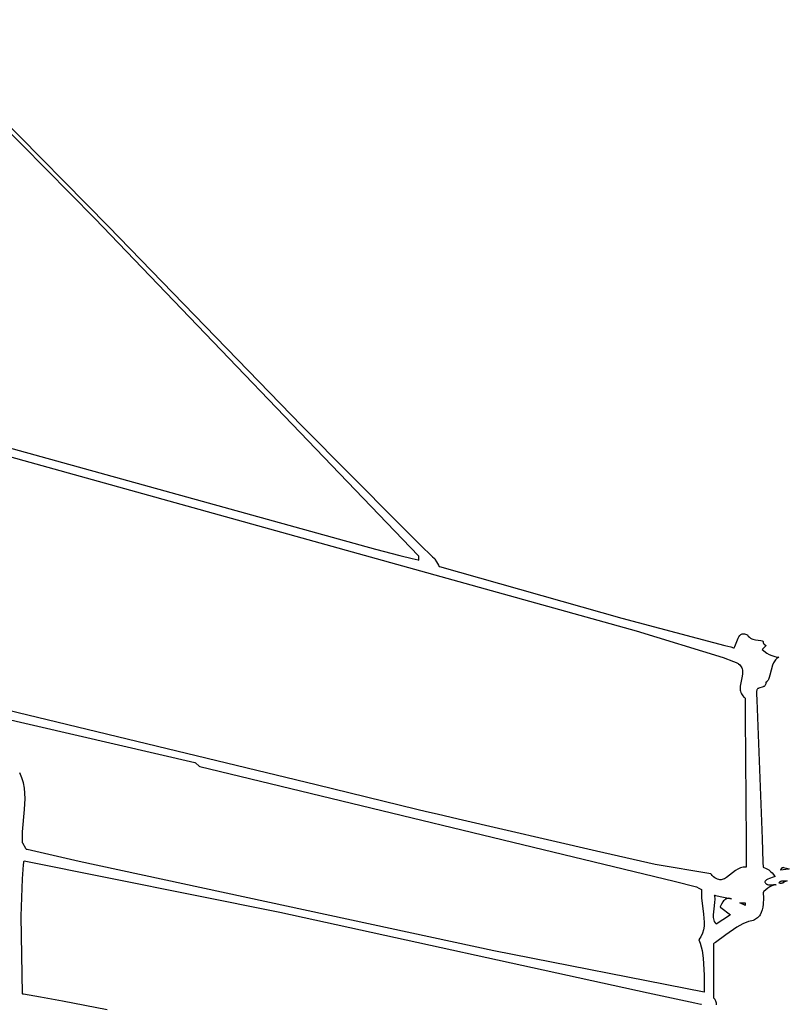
# Model space of a CAD drawing. Extents: x -74.1 to 10.8, y -36.7 to 44.6.
# Tile 92 of 199: x -58.9 to -57, y 29.1 to 31.6. Entities that reach past the tile are written whole.
import ezdxf

# ---------------------------------------------------------------- set-up
doc = ezdxf.new("R2010")
doc.units = 0

msp = doc.modelspace()

# ---------------------------------------------------------------- linework, layer by layer
at = {"layer": 'Layer 1', "color": 7, "linetype": 'CONTINUOUS'}
for p, q in [((-60.484342, 32.884498), (-58.717121, 31.09184)), ((-58.751851, 31.11238), (-59.703216, 32.074583)), ((-57.927374, 30.2539), (-58.751851, 31.11238)), ((-58.717121, 31.09184), (-58.224746, 30.584668)), ((-58.224746, 30.584668), (-57.977616, 30.336131)), ((-59.170704, 30.562927), (-57.373587, 30.062581)), ((-59.019844, 30.542725), (-58.036671, 30.270433)), ((-57.977616, 30.336131), (-57.9153, 30.274586)), ((-58.036671, 30.270433), (-57.974724, 30.254946)), ((-57.9153, 30.274586), (-57.899677, 30.259238)), ((-57.974724, 30.254946), (-57.943703, 30.247341)), ((-57.943703, 30.247341), (-57.92818, 30.243574)), ((-57.92818, 30.243574), (-57.926366, 30.243136)), ((-57.926366, 30.25286), (-57.927374, 30.2539)), ((-57.926366, 30.25253), (-57.926366, 30.252829)), ((-57.926366, 30.251169), (-57.926366, 30.25253)), ((-57.926366, 30.246909), (-57.926366, 30.251169)), ((-57.926366, 30.243492), (-57.926366, 30.246909)), ((-57.926366, 30.243176), (-57.926366, 30.243492)), ((-57.899677, 30.259238), (-57.891858, 30.25157)), ((-57.891858, 30.25157), (-57.887947, 30.247738)), ((-57.887947, 30.247738), (-57.886086, 30.245916)), ((-57.886076, 30.245897), (-57.886041, 30.245835)), ((-57.886041, 30.245835), (-57.885679, 30.245203)), ((-57.885679, 30.245203), (-57.881776, 30.238371)), ((-57.881776, 30.238371), (-57.87691, 30.229854)), ((-57.87691, 30.229854), (-57.875354, 30.227132)), ((-57.875354, 30.227132), (-57.875012, 30.226533)), ((-57.875012, 30.226533), (-57.874983, 30.226482)), ((-57.874976, 30.226471), (-57.874435, 30.226307)), ((-57.874435, 30.226307), (-57.410204, 30.095483)), ((-57.410204, 30.095483), (-57.176389, 30.033507)), ((-57.373587, 30.062581), (-57.152097, 29.99534)), ((-57.115334, 30.040163), (-57.11354, 30.044321)), ((-57.11354, 30.044321), (-57.111507, 30.048083)), ((-57.111507, 30.048083), (-57.109155, 30.051276)), ((-57.109155, 30.051276), (-57.107834, 30.052604)), ((-57.107834, 30.052604), (-57.106403, 30.053724)), ((-57.106403, 30.053724), (-57.104851, 30.054615)), ((-57.104851, 30.054615), (-57.103169, 30.055254)), ((-57.103169, 30.055254), (-57.101346, 30.055621)), ((-57.101346, 30.055621), (-57.099372, 30.055692)), ((-57.099372, 30.055692), (-57.097237, 30.055447)), ((-57.097237, 30.055447), (-57.09493, 30.054864)), ((-57.09493, 30.054864), (-57.092443, 30.05392)), ((-57.092443, 30.05392), (-57.091127, 30.053307)), ((-57.091127, 30.053307), (-57.090452, 30.052963)), ((-57.090452, 30.052963), (-57.090281, 30.052874)), ((-57.090281, 30.052874), (-57.090195, 30.052757)), ((-57.090195, 30.052757), (-57.087785, 30.049289)), ((-57.087785, 30.049289), (-57.085115, 30.046525)), ((-57.085115, 30.046525), (-57.082224, 30.044373)), ((-57.082224, 30.044373), (-57.07915, 30.042739)), ((-57.07915, 30.042739), (-57.075932, 30.041531)), ((-57.176389, 30.033507), (-57.147174, 30.025776)), ((-57.147174, 30.025776), (-57.13257, 30.021907)), ((-57.13257, 30.021907), (-57.125269, 30.019972)), ((-57.125269, 30.019972), (-57.123582, 30.019534)), ((-57.123582, 30.019534), (-57.121758, 30.023058)), ((-57.121758, 30.023058), (-57.118535, 30.031357)), ((-57.118535, 30.031357), (-57.115334, 30.040163)), ((-57.075932, 30.041531), (-57.069218, 30.04002)), ((-57.069218, 30.04002), (-57.055767, 30.038018)), ((-57.055767, 30.038018), (-57.052625, 30.037189)), ((-57.052625, 30.037189), (-57.051113, 30.036661)), ((-57.051061, 30.017055), (-57.052424, 30.015692)), ((-57.051113, 30.036661), (-57.050375, 30.036364)), ((-57.046801, 30.021313), (-57.051061, 30.017055)), ((-57.050375, 30.036364), (-57.05001, 30.036206)), ((-57.05018, 30.03495), (-57.050194, 30.034392)), ((-57.050194, 30.034392), (-57.050156, 30.033864)), ((-57.049983, 30.036166), (-57.05018, 30.03495)), ((-57.050156, 30.033864), (-57.050069, 30.033364)), ((-57.050069, 30.033364), (-57.049936, 30.032889)), ((-57.05001, 30.036206), (-57.049983, 30.036166)), ((-57.049936, 30.032889), (-57.049762, 30.032437)), ((-57.049762, 30.032437), (-57.0493, 30.031591)), ((-57.0493, 30.031591), (-57.048711, 30.030809)), ((-57.048711, 30.030809), (-57.047259, 30.029353)), ((-57.047259, 30.029353), (-57.044016, 30.026341)), ((-57.043386, 30.024726), (-57.046801, 30.021313)), ((-57.044016, 30.026341), (-57.043293, 30.025454)), ((-57.043071, 30.025041), (-57.043386, 30.024726)), ((-57.043293, 30.025454), (-57.043125, 30.025219)), ((-57.043125, 30.025219), (-57.043043, 30.025099)), ((-57.043041, 30.025072), (-57.043071, 30.025041)), ((-57.152097, 29.99534), (-57.125234, 29.984792)), ((-57.052739, 30.015346), (-57.04068, 30.006263)), ((-57.052424, 30.015692), (-57.052724, 30.015392)), ((-57.04068, 30.006263), (-57.034274, 30.0027)), ((-57.034274, 30.0027), (-57.027574, 29.99983)), ((-57.027574, 29.99983), (-57.020551, 29.997683)), ((-57.020551, 29.997683), (-57.013173, 29.99629)), ((-57.014819, 29.992912), (-57.016948, 29.991009)), ((-57.012464, 29.994534), (-57.014819, 29.992912)), ((-57.013173, 29.99629), (-57.01127, 29.996064)), ((-57.009865, 29.995847), (-57.012464, 29.994534)), ((-57.01127, 29.996064), (-57.010309, 29.995969)), ((-57.010309, 29.995969), (-57.009826, 29.995926)), ((-57.009705, 29.995916), (-57.009865, 29.995847)), ((-57.009826, 29.995926), (-57.009705, 29.995916)), ((-59.615144, 29.986167), (-58.497201, 29.72786)), ((-57.125234, 29.984792), (-57.118595, 29.981954)), ((-57.118595, 29.981954), (-57.115287, 29.980501)), ((-57.115287, 29.980501), (-57.113637, 29.979767)), ((-57.113637, 29.979767), (-57.112812, 29.979397)), ((-57.112812, 29.979397), (-57.112606, 29.979305)), ((-57.112606, 29.979305), (-57.112503, 29.979258)), ((-57.112503, 29.979258), (-57.112462, 29.979235)), ((-57.112462, 29.979235), (-57.109703, 29.976738)), ((-57.109703, 29.976738), (-57.107443, 29.974147)), ((-57.107443, 29.974147), (-57.105644, 29.97147)), ((-57.105644, 29.97147), (-57.104268, 29.968711)), ((-57.104268, 29.968711), (-57.103276, 29.965878)), ((-57.025939, 29.975195), (-57.02961, 29.962454)), ((-57.023546, 29.981123), (-57.025939, 29.975195)), ((-57.020596, 29.986466), (-57.023546, 29.981123)), ((-57.018868, 29.988851), (-57.020596, 29.986466)), ((-57.016948, 29.991009), (-57.018868, 29.988851)), ((-57.103264, 29.947656), (-57.108389, 29.921832)), ((-57.103276, 29.965878), (-57.102631, 29.962976)), ((-57.102391, 29.953921), (-57.103264, 29.947656)), ((-57.102631, 29.962976), (-57.102294, 29.960012)), ((-57.102294, 29.960012), (-57.102391, 29.953921)), ((-57.034416, 29.944379), (-57.036388, 29.939497)), ((-57.032721, 29.949977), (-57.034416, 29.944379)), ((-57.02961, 29.962454), (-57.032721, 29.949977)), ((-57.108389, 29.921832), (-57.108553, 29.915434)), ((-57.062119, 29.916608), (-57.063211, 29.915885)), ((-57.060929, 29.917201), (-57.062119, 29.916608)), ((-57.058326, 29.918102), (-57.060929, 29.917201)), ((-57.052731, 29.919461), (-57.058326, 29.918102)), ((-57.050025, 29.920321), (-57.052731, 29.919461)), ((-57.048757, 29.920885), (-57.050025, 29.920321)), ((-57.047571, 29.921571), (-57.048757, 29.920885)), ((-57.046483, 29.922404), (-57.047571, 29.921571)), ((-57.045511, 29.923411), (-57.046483, 29.922404)), ((-57.044675, 29.924615), (-57.045511, 29.923411)), ((-57.043991, 29.926042), (-57.044675, 29.924615)), ((-57.043477, 29.927718), (-57.043991, 29.926042)), ((-57.043151, 29.929667), (-57.043477, 29.927718)), ((-57.043032, 29.931914), (-57.043151, 29.929667)), ((-57.043003, 29.932039), (-57.043032, 29.931914)), ((-57.042566, 29.932253), (-57.043003, 29.932039)), ((-57.041725, 29.932748), (-57.042566, 29.932253)), ((-57.040929, 29.933329), (-57.041725, 29.932748)), ((-57.040174, 29.933991), (-57.040929, 29.933329)), ((-57.038778, 29.935548), (-57.040174, 29.933991)), ((-57.037522, 29.937393), (-57.038778, 29.935548)), ((-57.036388, 29.939497), (-57.037522, 29.937393)), ((-58.188002, 29.671392), (-59.166976, 29.906821)), ((-57.108553, 29.915434), (-57.108257, 29.912277)), ((-57.108257, 29.912277), (-57.107658, 29.909157)), ((-57.107658, 29.909157), (-57.106718, 29.906081)), ((-57.106718, 29.906081), (-57.105399, 29.903053)), ((-57.105399, 29.903053), (-57.103663, 29.90008)), ((-57.103663, 29.90008), (-57.101472, 29.897169)), ((-57.101472, 29.897169), (-57.098786, 29.894326)), ((-57.098786, 29.894326), (-57.097247, 29.892931)), ((-57.097247, 29.892931), (-57.096425, 29.892241)), ((-57.096425, 29.892241), (-57.096002, 29.891898)), ((-57.096002, 29.891898), (-57.095894, 29.891813)), ((-57.095894, 29.891813), (-57.095841, 29.89177)), ((-57.095811, 29.891723), (-57.09581, 29.891532)), ((-57.09581, 29.891532), (-57.095804, 29.890591)), ((-57.066573, 29.909453), (-57.0667, 29.907427)), ((-57.0667, 29.907427), (-57.066538, 29.902756)), ((-57.06624, 29.911199), (-57.066573, 29.909453)), ((-57.066538, 29.902756), (-57.065933, 29.886635)), ((-57.065719, 29.91269), (-57.06624, 29.911199)), ((-57.065029, 29.913951), (-57.065719, 29.91269)), ((-57.064187, 29.915008), (-57.065029, 29.913951)), ((-57.063211, 29.915885), (-57.064187, 29.915008)), ((-57.095804, 29.890591), (-57.095777, 29.886561)), ((-57.095777, 29.886561), (-57.095514, 29.845716)), ((-57.065933, 29.886635), (-57.052691, 29.533563)), ((-57.095514, 29.845716), (-57.093447, 29.525595)), ((-58.497171, 29.727837), (-58.49704, 29.727735)), ((-58.49704, 29.727735), (-58.495644, 29.726649)), ((-58.495644, 29.726649), (-58.485609, 29.718843)), ((-58.485609, 29.718843), (-58.484706, 29.71814)), ((-58.484701, 29.718136), (-58.484641, 29.718122)), ((-58.484641, 29.718122), (-57.276469, 29.42565)), ((-58.942907, 29.701233), (-58.943006, 29.701423)), ((-58.937415, 29.688852), (-58.942907, 29.701233)), ((-58.933526, 29.676078), (-58.937415, 29.688852)), ((-58.931028, 29.662961), (-58.933526, 29.676078)), ((-57.931804, 29.608591), (-58.188002, 29.671392)), ((-58.929363, 29.635894), (-58.931028, 29.662961)), ((-58.930727, 29.608043), (-58.929363, 29.635894)), ((-58.93578, 29.551558), (-58.930727, 29.608043)), ((-57.907036, 29.60252), (-57.931804, 29.608591)), ((-57.879637, 29.596221), (-57.907036, 29.60252)), ((-57.826408, 29.583956), (-57.879637, 29.596221)), ((-57.474683, 29.502384), (-57.826408, 29.583956)), ((-58.936087, 29.523709), (-58.93578, 29.551558)), ((-58.935381, 29.522481), (-58.936083, 29.523685)), ((-58.927577, 29.509103), (-58.935381, 29.522481)), ((-57.093447, 29.525595), (-57.093118, 29.474627)), ((-57.052691, 29.533563), (-57.050451, 29.47386)), ((-58.926492, 29.507241), (-58.927577, 29.509103)), ((-58.92639, 29.507066), (-58.926492, 29.507241)), ((-58.926369, 29.50703), (-58.92639, 29.507066)), ((-58.92628, 29.507005), (-58.926366, 29.507026)), ((-58.925762, 29.506883), (-58.92628, 29.507005)), ((-58.923692, 29.506393), (-58.925762, 29.506883)), ((-58.791579, 29.476133), (-58.923692, 29.506393)), ((-57.324809, 29.468034), (-57.474683, 29.502384)), ((-58.934002, 29.455437), (-58.932954, 29.467238)), ((-58.932954, 29.467238), (-58.932391, 29.473137)), ((-58.932391, 29.473137), (-58.9321, 29.476086)), ((-58.9321, 29.476086), (-58.931952, 29.477561)), ((-58.931952, 29.477561), (-58.931933, 29.477745)), ((-58.931933, 29.477745), (-58.931924, 29.477837)), ((-58.931921, 29.47786), (-58.931875, 29.477853)), ((-58.931875, 29.477853), (-58.280531, 29.347305)), ((-57.735698, 29.248785), (-58.791579, 29.476133)), ((-57.183346, 29.44453), (-57.324809, 29.468034)), ((-57.093118, 29.474627), (-57.093042, 29.462885)), ((-57.050451, 29.47386), (-57.050003, 29.461915)), ((-58.935801, 29.431819), (-58.934002, 29.455437)), ((-57.183296, 29.444508), (-57.183346, 29.44453)), ((-57.183267, 29.444473), (-57.183296, 29.444508)), ((-57.183208, 29.444404), (-57.183267, 29.444473)), ((-57.183092, 29.444265), (-57.183208, 29.444404)), ((-57.182626, 29.443719), (-57.183092, 29.444265)), ((-57.1817, 29.442662), (-57.182626, 29.443719)), ((-57.179875, 29.440686), (-57.1817, 29.442662)), ((-57.17632, 29.437275), (-57.179875, 29.440686)), ((-57.120214, 29.452737), (-57.142945, 29.435263)), ((-57.114036, 29.456563), (-57.120214, 29.452737)), ((-57.107501, 29.459479), (-57.114036, 29.456563)), ((-57.104074, 29.460487), (-57.107501, 29.459479)), ((-57.100528, 29.461137), (-57.104074, 29.460487)), ((-57.096852, 29.461387), (-57.100528, 29.461137)), ((-57.093037, 29.461192), (-57.096852, 29.461387)), ((-57.093042, 29.462885), (-57.093031, 29.461197)), ((-57.050003, 29.461915), (-57.049977, 29.461214)), ((-57.049976, 29.461195), (-57.049935, 29.461179)), ((-57.049935, 29.461179), (-57.041942, 29.458231)), ((-57.041942, 29.458231), (-57.035743, 29.454702)), ((-57.035743, 29.454702), (-57.030937, 29.450807)), ((-57.030937, 29.450807), (-57.02712, 29.446763)), ((-57.02712, 29.446763), (-57.020845, 29.439098)), ((-56.985221, 29.456787), (-57.005531, 29.454246)), ((-57.00552, 29.454261), (-57.005478, 29.454313)), ((-57.005478, 29.454313), (-57.005054, 29.454843)), ((-57.005054, 29.454843), (-57.001377, 29.45944)), ((-57.001377, 29.45944), (-57.000083, 29.461058)), ((-57.000083, 29.461058), (-56.999983, 29.461182)), ((-56.999941, 29.461182), (-56.999817, 29.461151)), ((-56.999817, 29.461151), (-56.998544, 29.460833)), ((-56.998544, 29.460833), (-56.987514, 29.458076)), ((-56.987514, 29.458076), (-56.983631, 29.457106)), ((-56.983523, 29.456999), (-56.985221, 29.456787)), ((-56.983631, 29.457106), (-56.983332, 29.457031)), ((-56.983358, 29.45702), (-56.983523, 29.456999)), ((-58.939528, 29.336712), (-58.935801, 29.431819)), ((-57.276469, 29.42565), (-57.219892, 29.411724)), ((-57.172885, 29.434546), (-57.17632, 29.437275)), ((-57.16956, 29.432456), (-57.172885, 29.434546)), ((-57.166336, 29.430962), (-57.16956, 29.432456)), ((-57.163201, 29.430021), (-57.166336, 29.430962)), ((-57.160147, 29.429589), (-57.163201, 29.430021)), ((-57.157163, 29.429623), (-57.160147, 29.429589)), ((-57.154239, 29.430079), (-57.157163, 29.429623)), ((-57.151365, 29.430915), (-57.154239, 29.430079)), ((-57.148531, 29.432086), (-57.151365, 29.430915)), ((-57.142945, 29.435263), (-57.148531, 29.432086)), ((-57.045776, 29.423772), (-57.045806, 29.423702)), ((-57.045806, 29.423702), (-57.045777, 29.423615)), ((-57.045777, 29.423615), (-57.045091, 29.422264)), ((-57.045651, 29.424051), (-57.045776, 29.423772)), ((-57.045388, 29.424591), (-57.045651, 29.424051)), ((-57.044809, 29.425609), (-57.045388, 29.424591)), ((-57.045091, 29.422264), (-57.044335, 29.421089)), ((-57.04345, 29.427415), (-57.044809, 29.425609)), ((-57.044335, 29.421089), (-57.043512, 29.420079)), ((-57.043512, 29.420079), (-57.042628, 29.419222)), ((-57.041851, 29.428944), (-57.04345, 29.427415)), ((-57.042628, 29.419222), (-57.041687, 29.418508)), ((-57.040041, 29.430237), (-57.041851, 29.428944)), ((-57.041687, 29.418508), (-57.040693, 29.417924)), ((-57.040693, 29.417924), (-57.03965, 29.417461)), ((-57.038053, 29.431331), (-57.040041, 29.430237)), ((-57.03965, 29.417461), (-57.038563, 29.417107)), ((-57.038563, 29.417107), (-57.036273, 29.41668)), ((-57.033664, 29.433078), (-57.038053, 29.431331)), ((-57.036273, 29.41668), (-57.033859, 29.416556)), ((-57.033859, 29.416556), (-57.028795, 29.416858)), ((-57.024103, 29.435892), (-57.033664, 29.433078)), ((-57.028795, 29.416858), (-57.02365, 29.417301)), ((-57.022408, 29.415694), (-57.027914, 29.413878)), ((-57.019426, 29.437579), (-57.024103, 29.435892)), ((-57.02365, 29.417301), (-57.021134, 29.417353)), ((-57.016702, 29.41674), (-57.022408, 29.415694)), ((-57.021134, 29.417353), (-57.018703, 29.417172)), ((-57.020845, 29.439098), (-57.020066, 29.438245)), ((-57.020066, 29.438245), (-57.019669, 29.437831)), ((-57.019669, 29.437831), (-57.019468, 29.437628)), ((-57.019468, 29.437628), (-57.019426, 29.437579)), ((-57.018703, 29.417172), (-57.01753, 29.416967)), ((-57.01753, 29.416967), (-57.016956, 29.416831)), ((-57.016956, 29.416831), (-57.016672, 29.416754)), ((-57.009701, 29.420916), (-57.008594, 29.422747)), ((-57.009555, 29.420883), (-57.009628, 29.420899)), ((-57.00941, 29.420852), (-57.009555, 29.420883)), ((-57.009125, 29.420792), (-57.00941, 29.420852)), ((-57.008569, 29.420683), (-57.009125, 29.420792)), ((-57.008594, 29.422747), (-57.007983, 29.423509)), ((-57.007514, 29.420505), (-57.008569, 29.420683)), ((-57.007983, 29.423509), (-57.007334, 29.424177)), ((-57.005615, 29.420299), (-57.007514, 29.420505)), ((-57.007334, 29.424177), (-57.006651, 29.424756)), ((-57.006651, 29.424756), (-57.005934, 29.425251)), ((-57.005934, 29.425251), (-57.005186, 29.42567)), ((-57.003969, 29.420277), (-57.005615, 29.420299)), ((-57.005186, 29.42567), (-57.004408, 29.426016)), ((-57.004408, 29.426016), (-57.002768, 29.426516)), ((-57.002539, 29.420416), (-57.003969, 29.420277)), ((-57.002768, 29.426516), (-57.00103, 29.426799)), ((-57.001287, 29.420692), (-57.002539, 29.420416)), ((-57.000178, 29.421085), (-57.001287, 29.420692)), ((-57.00103, 29.426799), (-56.997312, 29.426891)), ((-56.999175, 29.421572), (-57.000178, 29.421085)), ((-56.995488, 29.424007), (-56.999175, 29.421572)), ((-56.997312, 29.426891), (-56.988866, 29.426471)), ((-56.993327, 29.425204), (-56.995488, 29.424007)), ((-56.992039, 29.425719), (-56.993327, 29.425204)), ((-56.990565, 29.426149), (-56.992039, 29.425719)), ((-56.988866, 29.426471), (-56.990565, 29.426149)), ((-57.219892, 29.411724), (-57.213403, 29.408454)), ((-57.213403, 29.408454), (-57.207171, 29.404429)), ((-57.207171, 29.404429), (-57.206981, 29.40429)), ((-57.206981, 29.40429), (-57.206933, 29.404255)), ((-57.206921, 29.404246), (-57.206616, 29.383912)), ((-57.173575, 29.390358), (-57.173523, 29.390346)), ((-57.173561, 29.390237), (-57.173574, 29.3903)), ((-57.173185, 29.388207), (-57.173561, 29.390237)), ((-57.173523, 29.390346), (-57.173299, 29.390295)), ((-57.173299, 29.390295), (-57.170958, 29.389767)), ((-57.049934, 29.397354), (-57.049968, 29.397216)), ((-57.049968, 29.397216), (-57.049188, 29.382488)), ((-57.049651, 29.397675), (-57.049934, 29.397354)), ((-57.049083, 29.39831), (-57.049651, 29.397675)), ((-57.047938, 29.399552), (-57.049083, 29.39831)), ((-57.043232, 29.404131), (-57.047938, 29.399552)), ((-57.038326, 29.408066), (-57.043232, 29.404131)), ((-57.03322, 29.411326), (-57.038326, 29.408066)), ((-57.027914, 29.413878), (-57.03322, 29.411326)), ((-57.206616, 29.383912), (-57.201562, 29.342002)), ((-57.17496, 29.355797), (-57.172804, 29.371893)), ((-57.172489, 29.380054), (-57.173185, 29.388207)), ((-57.172804, 29.371893), (-57.172489, 29.380054)), ((-57.170958, 29.389767), (-57.130531, 29.380636)), ((-57.155768, 29.367587), (-57.158641, 29.361943)), ((-57.152425, 29.373109), (-57.155768, 29.367587)), ((-57.150518, 29.375616), (-57.152425, 29.373109)), ((-57.148421, 29.377842), (-57.150518, 29.375616)), ((-57.146111, 29.379705), (-57.148421, 29.377842)), ((-57.144869, 29.380473), (-57.146111, 29.379705)), ((-57.143564, 29.38112), (-57.144869, 29.380473)), ((-57.142195, 29.381633), (-57.143564, 29.38112)), ((-57.140757, 29.382004), (-57.142195, 29.381633)), ((-57.139248, 29.382221), (-57.140757, 29.382004)), ((-57.137665, 29.382273), (-57.139248, 29.382221)), ((-57.136005, 29.382152), (-57.137665, 29.382273)), ((-57.134264, 29.381845), (-57.136005, 29.382152)), ((-57.130531, 29.380636), (-57.134264, 29.381845)), ((-57.109434, 29.370782), (-57.109683, 29.370907)), ((-57.109671, 29.370916), (-57.109568, 29.370916)), ((-57.109568, 29.370916), (-57.108507, 29.370916)), ((-57.106197, 29.369164), (-57.109434, 29.370782)), ((-57.108507, 29.370916), (-57.099314, 29.370916)), ((-57.097005, 29.364568), (-57.106197, 29.369164)), ((-57.099314, 29.370916), (-57.096077, 29.370916)), ((-57.096077, 29.370916), (-57.095829, 29.370916)), ((-57.095811, 29.370901), (-57.095811, 29.370849)), ((-57.095811, 29.370849), (-57.095811, 29.370319)), ((-57.095811, 29.370319), (-57.095811, 29.363971)), ((-57.04983, 29.367421), (-57.050878, 29.360088)), ((-57.049188, 29.382488), (-57.04983, 29.367421)), ((-58.280531, 29.347305), (-57.342376, 29.14158)), ((-57.201562, 29.342002), (-57.200196, 29.321572)), ((-57.176645, 29.34042), (-57.17496, 29.355797)), ((-57.176373, 29.333158), (-57.176645, 29.34042)), ((-57.159676, 29.35985), (-57.159697, 29.35981)), ((-57.159636, 29.359932), (-57.159676, 29.35985)), ((-57.159662, 29.359773), (-57.159524, 29.359671)), ((-57.159308, 29.360592), (-57.159636, 29.359932)), ((-57.159524, 29.359671), (-57.15809, 29.358615)), ((-57.158641, 29.361943), (-57.159308, 29.360592)), ((-57.15809, 29.358615), (-57.133383, 29.340413)), ((-57.133552, 29.340203), (-57.135515, 29.338919)), ((-57.133364, 29.340326), (-57.133552, 29.340203)), ((-57.133383, 29.340413), (-57.133313, 29.340362)), ((-57.133321, 29.340354), (-57.133364, 29.340326)), ((-57.095944, 29.364037), (-57.097005, 29.364568)), ((-57.09584, 29.363985), (-57.095944, 29.364037)), ((-57.057859, 29.340477), (-57.059683, 29.337728)), ((-57.054815, 29.346485), (-57.057859, 29.340477)), ((-57.052514, 29.353066), (-57.054815, 29.346485)), ((-57.050878, 29.360088), (-57.052514, 29.353066)), ((-58.936087, 29.138988), (-58.939528, 29.336712)), ((-57.200196, 29.321572), (-57.200543, 29.311739)), ((-57.175793, 29.329661), (-57.176373, 29.333158)), ((-57.174855, 29.326263), (-57.175793, 29.329661)), ((-57.173512, 29.322974), (-57.174855, 29.326263)), ((-57.171717, 29.319799), (-57.173512, 29.322974)), ((-57.169423, 29.316748), (-57.171717, 29.319799)), ((-57.169323, 29.316811), (-57.169419, 29.316748)), ((-57.135515, 29.338919), (-57.169323, 29.316811)), ((-57.102026, 29.317448), (-57.116661, 29.309246)), ((-57.086855, 29.323463), (-57.102026, 29.317448)), ((-57.08282, 29.324057), (-57.086855, 29.323463)), ((-57.079008, 29.324804), (-57.08282, 29.324057)), ((-57.075477, 29.325859), (-57.079008, 29.324804)), ((-57.072219, 29.327205), (-57.075477, 29.325859)), ((-57.069225, 29.328826), (-57.072219, 29.327205)), ((-57.066483, 29.330705), (-57.069225, 29.328826)), ((-57.063986, 29.332826), (-57.066483, 29.330705)), ((-57.061722, 29.335173), (-57.063986, 29.332826)), ((-57.059683, 29.337728), (-57.061722, 29.335173)), ((-57.204355, 29.293197), (-57.208243, 29.284631)), ((-57.201859, 29.302257), (-57.204355, 29.293197)), ((-57.200543, 29.311739), (-57.201859, 29.302257)), ((-57.116661, 29.309246), (-57.144576, 29.289379)), ((-57.213864, 29.276466), (-57.210381, 29.268157)), ((-57.213733, 29.276631), (-57.213833, 29.276511)), ((-57.210774, 29.280556), (-57.213733, 29.276631)), ((-57.208243, 29.284631), (-57.210774, 29.280556)), ((-57.210381, 29.268157), (-57.20534, 29.249894)), ((-57.176366, 29.266709), (-57.176366, 29.266408)), ((-57.176366, 29.266408), (-57.176366, 29.264944)), ((-57.176366, 29.264944), (-57.176366, 29.24935)), ((-57.175953, 29.266995), (-57.176357, 29.266752)), ((-57.174338, 29.267986), (-57.175953, 29.266995)), ((-57.171096, 29.270055), (-57.174338, 29.267986)), ((-57.144576, 29.289379), (-57.171096, 29.270055)), ((-57.200065, 29.14315), (-57.735698, 29.248785)), ((-57.20534, 29.249894), (-57.202388, 29.229891)), ((-57.176366, 29.24935), (-57.176366, 29.138454)), ((-57.202388, 29.229891), (-57.200452, 29.18684)), ((-57.200452, 29.18684), (-57.199983, 29.143349)), ((-57.342376, 29.14158), (-57.223905, 29.116224)), ((-57.199977, 29.143143), (-57.200065, 29.14315)), ((-57.199983, 29.143349), (-57.199978, 29.143184)), ((-57.199978, 29.143184), (-57.199977, 29.143143)), ((-58.936054, 29.138965), (-58.936087, 29.138988)), ((-58.935942, 29.138945), (-58.936054, 29.138965)), ((-58.93572, 29.138906), (-58.935942, 29.138945)), ((-58.934828, 29.13875), (-58.93572, 29.138906)), ((-58.933046, 29.138437), (-58.934828, 29.13875)), ((-58.918795, 29.135922), (-58.933046, 29.138437)), ((-58.890336, 29.130835), (-58.918795, 29.135922)), ((-58.833582, 29.120447), (-58.890336, 29.130835)), ((-58.720664, 29.098897), (-58.833582, 29.120447)), ((-57.223905, 29.116224), (-57.209045, 29.113037)), ((-57.176366, 29.138454), (-57.176366, 29.12925)), ((-57.176366, 29.129246), (-57.176278, 29.129172)), ((-57.176278, 29.129172), (-57.174509, 29.12746)), ((-57.174509, 29.12746), (-57.173033, 29.125573)), ((-57.173033, 29.125573), (-57.17183, 29.123526)), ((-57.17183, 29.123526), (-57.170882, 29.121331)), ((-57.170882, 29.121331), (-57.17017, 29.119001)), ((-57.17017, 29.119001), (-57.169676, 29.11655)), ((-57.169676, 29.11655), (-57.169262, 29.111336)), ((-57.209045, 29.113037), (-57.207187, 29.112638)), ((-57.207187, 29.112638), (-57.206954, 29.112588))]:
    msp.add_line(p, q, dxfattribs=at)

doc.saveas('drawing.dxf')
